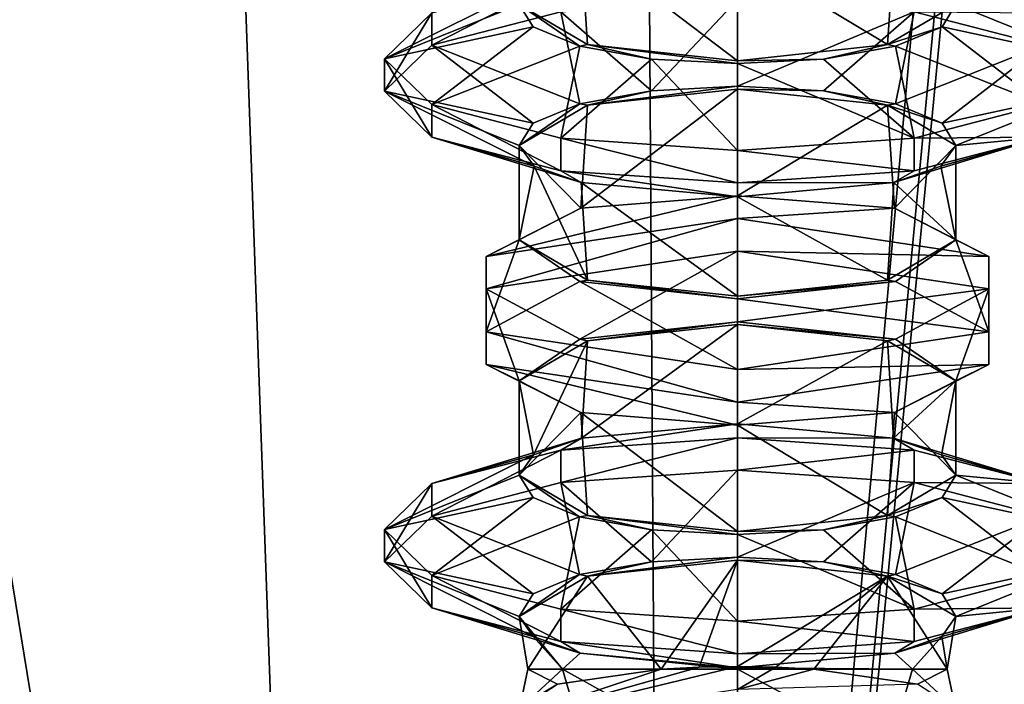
# Model space of a CAD drawing. Header units: millimetres. Extents: x -18.9 to 18.9, y -8.8 to 59.9.
# Tile 21 of 256: x -10.6 to -6.2, y 14.2 to 17.2. Entities that reach past the tile are written whole.
import ezdxf

# ---------------------------------------------------------------- set-up
doc = ezdxf.new("R2010")
doc.units = ezdxf.units.MM
doc.header["$LTSCALE"] = 65.185185
for name, color, linetype in [('1295', 7, 'CONTINUOUS'), ('2722', 7, 'CONTINUOUS'), ('2726', 7, 'CONTINUOUS'), ('2727', 7, 'CONTINUOUS'), ('2728', 7, 'CONTINUOUS'), ('2729', 7, 'CONTINUOUS'), ('2730', 7, 'CONTINUOUS'), ('2748', 7, 'CONTINUOUS'), ('2749', 7, 'CONTINUOUS'), ('2750', 7, 'CONTINUOUS'), ('2751', 7, 'CONTINUOUS'), ('2752', 7, 'CONTINUOUS'), ('2753', 7, 'CONTINUOUS'), ('2754', 7, 'CONTINUOUS'), ('2755', 7, 'CONTINUOUS'), ('2756', 7, 'CONTINUOUS'), ('2757', 7, 'CONTINUOUS'), ('2758', 7, 'CONTINUOUS'), ('2759', 7, 'CONTINUOUS'), ('2760', 7, 'CONTINUOUS'), ('2761', 7, 'CONTINUOUS'), ('2789', 7, 'CONTINUOUS'), ('2790', 7, 'CONTINUOUS'), ('2791', 7, 'CONTINUOUS'), ('2792', 7, 'CONTINUOUS'), ('2793', 7, 'CONTINUOUS'), ('2794', 7, 'CONTINUOUS'), ('2795', 7, 'CONTINUOUS'), ('2801', 7, 'CONTINUOUS'), ('2830', 7, 'CONTINUOUS'), ('2831', 7, 'CONTINUOUS'), ('2832', 7, 'CONTINUOUS'), ('2833', 7, 'CONTINUOUS'), ('2834', 7, 'CONTINUOUS'), ('2835', 7, 'CONTINUOUS'), ('2836', 7, 'CONTINUOUS'), ('2837', 7, 'CONTINUOUS')]:
    doc.layers.add(name, color=color, linetype=linetype)

msp = doc.modelspace()

# ---------------------------------------------------------------- linework, layer by layer
at = {"layer": '1295', "color": 7, "linetype": 'Continuous'}
for points in [[(-8.6992, -6.3, -15.0691), (-5.5375, 26.593, -16.4953), (-3.2147, 32.4, -17.1005), (-8.6992, -6.3, -15.0691)], [(-3.2147, -3.5, -17.1005), (-8.6992, -6.3, -15.0691), (-3.2147, 32.4, -17.1005), (-3.2147, -3.5, -17.1005)], [(-5.5375, 26.593, -16.4953), (-8.6992, -6.3, -15.0691), (-5.5971, 26.4568, -16.4752), (-5.5375, 26.593, -16.4953)], [(-8.6992, -6.3, -15.0691), (-5.7352, 26.4, -16.4277), (-5.5971, 26.4568, -16.4752), (-8.6992, -6.3, -15.0691)], [(-13.3069, 26.4, -11.2109), (-9.8717, 26.4, -14.3286), (-13.3292, -6.3, -11.1841), (-13.3069, 26.4, -11.2109)], [(-13.3292, -6.3, -11.1841), (-9.8717, 26.4, -14.3286), (-8.6992, -6.3, -15.0691), (-13.3292, -6.3, -11.1841)], [(-12.7853, -3.5, 11.8024), (-7.6096, -3.5, 15.6478), (-12.5018, 26.4, 12.1021), (-12.7853, -3.5, 11.8024)], [(-7.6096, -3.5, 15.6478), (-7.8011, 26.4, 15.553), (-12.5018, 26.4, 12.1021), (-7.6096, -3.5, 15.6478)], [(-9.8717, 26.4, -14.3286), (-5.7352, 26.4, -16.4277), (-8.6992, -6.3, -15.0691), (-9.8717, 26.4, -14.3286)], [(-7.6096, -3.5, 15.6478), (-2.2237, 26.4, 17.2571), (-7.8011, 26.4, 15.553), (-7.6096, -3.5, 15.6478)], [(-7.6096, -3.5, 15.6478), (-1.389, -3.5, 17.3445), (-2.2237, 26.4, 17.2571), (-7.6096, -3.5, 15.6478)]]:
    msp.add_3dface(points, dxfattribs=at)
at = {"layer": '2722', "color": 7, "linetype": 'Continuous'}
for points in [[(-7.35, 17.4885, 13.1832), (-6.681, 17.0853, 12.9174), (-6.6504, 17.5441, 12.8873), (-7.35, 17.4885, 13.1832)], [(-6.681, 17.0853, 12.9174), (-6.3759, 17.265, 12.2499), (-6.6504, 17.5441, 12.8873), (-6.681, 17.0853, 12.9174)], [(-7.35, 17.4885, 13.1832), (-7.35, 17.0137, 13.1832), (-6.681, 17.0853, 12.9174), (-7.35, 17.4885, 13.1832)]]:
    msp.add_3dface(points, dxfattribs=at)
at = {"layer": '2726', "color": 7, "linetype": 'Continuous'}
for points in [[(-7.35, 15.394, 11.2332), (-7.35, 15.8363, 11.2332), (-6.681, 15.7647, 11.4989), (-7.35, 15.394, 11.2332)], [(-7.35, 15.394, 11.2332), (-6.681, 15.7647, 11.4989), (-6.6539, 15.3296, 11.5255), (-7.35, 15.394, 11.2332)], [(-6.681, 15.7647, 11.4989), (-6.3759, 15.585, 12.1665), (-6.6539, 15.3296, 11.5255), (-6.681, 15.7647, 11.4989)], [(-6.6539, 15.3296, 11.5255), (-6.3759, 15.585, 12.1665), (-6.4402, 15.2552, 11.8575), (-6.6539, 15.3296, 11.5255)], [(-6.3759, 15.165, 12.2499), (-6.3759, 15.585, 12.1665), (-6.6504, 15.4441, 12.8873), (-6.3759, 15.165, 12.2499)], [(-6.3759, 15.585, 12.1665), (-6.3759, 15.165, 12.2499), (-6.4402, 15.2552, 11.8575), (-6.3759, 15.585, 12.1665)], [(-7.35, 15.3885, 13.1832), (-6.681, 14.9853, 12.9174), (-6.6504, 15.4441, 12.8873), (-7.35, 15.3885, 13.1832)], [(-6.681, 14.9853, 12.9174), (-6.3759, 15.165, 12.2499), (-6.6504, 15.4441, 12.8873), (-6.681, 14.9853, 12.9174)], [(-7.35, 15.3885, 13.1832), (-7.35, 14.9137, 13.1832), (-6.681, 14.9853, 12.9174), (-7.35, 15.3885, 13.1832)]]:
    msp.add_3dface(points, dxfattribs=at)
at = {"layer": '2727', "color": 7, "linetype": 'Continuous'}
for points in [[(-7.35, 16.1642, 10.9382), (-7.35, 16.3091, 10.9772), (-6.2285, 16.1408, 11.6025), (-7.35, 16.1642, 10.9382)], [(-7.35, 16.1642, 10.9382), (-6.2285, 16.1408, 11.6025), (-6.2285, 15.9959, 11.5635), (-7.35, 16.1642, 10.9382)], [(-6.2285, 16.1408, 11.6025), (-6.2285, 15.8041, 12.8529), (-6.2285, 15.9959, 11.5635), (-6.2285, 16.1408, 11.6025)], [(-6.2285, 15.8041, 12.8529), (-6.2285, 15.6592, 12.8139), (-6.2285, 15.9959, 11.5635), (-6.2285, 15.8041, 12.8529)], [(-6.2285, 15.8041, 12.8529), (-7.35, 15.6358, 13.4782), (-6.2285, 15.6592, 12.8139), (-6.2285, 15.8041, 12.8529)], [(-7.35, 15.6358, 13.4782), (-7.35, 15.4909, 13.4392), (-6.2285, 15.6592, 12.8139), (-7.35, 15.6358, 13.4782)]]:
    msp.add_3dface(points, dxfattribs=at)
at = {"layer": '2728', "color": 7, "linetype": 'Continuous'}
for points in [[(-7.35, 15.8493, 11.1848), (-7.35, 16.1642, 10.9382), (-6.2285, 15.9959, 11.5635), (-7.35, 15.8493, 11.1848)], [(-6.646, 15.7712, 11.475), (-7.35, 15.8493, 11.1848), (-6.2285, 15.9959, 11.5635), (-6.646, 15.7712, 11.475)], [(-6.3759, 15.585, 12.1665), (-6.646, 15.7712, 11.475), (-6.2285, 15.9959, 11.5635), (-6.3759, 15.585, 12.1665)], [(-6.2285, 15.6592, 12.8139), (-6.3759, 15.585, 12.1665), (-6.2285, 15.9959, 11.5635), (-6.2285, 15.6592, 12.8139)], [(-7.35, 15.4909, 13.4392), (-6.6504, 15.4441, 12.8873), (-6.2285, 15.6592, 12.8139), (-7.35, 15.4909, 13.4392)], [(-6.6504, 15.4441, 12.8873), (-6.3759, 15.585, 12.1665), (-6.2285, 15.6592, 12.8139), (-6.6504, 15.4441, 12.8873)], [(-7.35, 15.4909, 13.4392), (-7.35, 15.3885, 13.1832), (-6.6504, 15.4441, 12.8873), (-7.35, 15.4909, 13.4392)]]:
    msp.add_3dface(points, dxfattribs=at)
at = {"layer": '2729', "color": 7, "linetype": 'Continuous'}
for points in [[(-7.35, 16.3091, 10.9772), (-7.35, 16.4115, 11.2332), (-6.6504, 16.3559, 11.5291), (-7.35, 16.3091, 10.9772)], [(-7.35, 16.3091, 10.9772), (-6.6504, 16.3559, 11.5291), (-6.2285, 16.1408, 11.6025), (-7.35, 16.3091, 10.9772)], [(-6.6504, 16.3559, 11.5291), (-6.3759, 16.215, 12.2499), (-6.2285, 16.1408, 11.6025), (-6.6504, 16.3559, 11.5291)], [(-6.3759, 16.215, 12.2499), (-6.646, 16.0288, 12.9414), (-6.2285, 15.8041, 12.8529), (-6.3759, 16.215, 12.2499)], [(-6.2285, 16.1408, 11.6025), (-6.3759, 16.215, 12.2499), (-6.2285, 15.8041, 12.8529), (-6.2285, 16.1408, 11.6025)], [(-6.646, 16.0288, 12.9414), (-7.35, 15.9507, 13.2316), (-6.2285, 15.8041, 12.8529), (-6.646, 16.0288, 12.9414)], [(-7.35, 15.9507, 13.2316), (-7.35, 15.6358, 13.4782), (-6.2285, 15.8041, 12.8529), (-7.35, 15.9507, 13.2316)]]:
    msp.add_3dface(points, dxfattribs=at)
at = {"layer": '2730', "color": 7, "linetype": 'Continuous'}
for points in [[(-7.35, 14.3, 13.1832), (-7.35, 13.8653, 13.1775), (-6.6746, 13.9387, 12.9047), (-7.35, 14.3, 13.1832)], [(-7.35, 14.3, 13.1832), (-6.6746, 13.9387, 12.9047), (-6.5695, 14.3, 12.7925), (-7.35, 14.3, 13.1832)], [(-7.0093, 14.3, 11.2947), (-6.4145, 14.3, 11.9335), (-6.5467, 14.232, 11.6572), (-7.0093, 14.3, 11.2947)], [(-6.6746, 13.9387, 12.9047), (-6.3775, 14.1222, 12.2233), (-6.5695, 14.3, 12.7925), (-6.6746, 13.9387, 12.9047)], [(-6.3775, 14.1222, 12.2233), (-6.4145, 14.3, 11.9335), (-6.5695, 14.3, 12.7925), (-6.3775, 14.1222, 12.2233)], [(-6.4145, 14.3, 11.9335), (-6.3775, 14.1222, 12.2233), (-6.5467, 14.232, 11.6572), (-6.4145, 14.3, 11.9335)]]:
    msp.add_3dface(points, dxfattribs=at)
at = {"layer": '2748', "color": 7, "linetype": 'Continuous'}
for points in [[(-7.35, 16.4115, 11.2332), (-7.35, 16.8863, 11.2332), (-6.681, 16.8147, 11.4989), (-7.35, 16.4115, 11.2332)], [(-7.35, 16.4115, 11.2332), (-6.681, 16.8147, 11.4989), (-6.6504, 16.3559, 11.5291), (-7.35, 16.4115, 11.2332)], [(-6.681, 16.8147, 11.4989), (-6.3759, 16.635, 12.1665), (-6.6504, 16.3559, 11.5291), (-6.681, 16.8147, 11.4989)], [(-6.3759, 16.635, 12.1665), (-6.3759, 16.215, 12.2499), (-6.6504, 16.3559, 11.5291), (-6.3759, 16.635, 12.1665)], [(-6.3759, 16.215, 12.2499), (-6.3759, 16.635, 12.1665), (-6.4425, 16.5435, 12.5647), (-6.3759, 16.215, 12.2499)], [(-6.3759, 16.215, 12.2499), (-6.4425, 16.5435, 12.5647), (-6.6527, 16.4706, 12.8897), (-6.3759, 16.215, 12.2499)], [(-7.35, 16.406, 13.1832), (-6.681, 16.0353, 12.9174), (-6.6527, 16.4706, 12.8897), (-7.35, 16.406, 13.1832)], [(-6.681, 16.0353, 12.9174), (-6.3759, 16.215, 12.2499), (-6.6527, 16.4706, 12.8897), (-6.681, 16.0353, 12.9174)], [(-7.35, 15.9637, 13.1832), (-6.681, 16.0353, 12.9174), (-7.35, 16.406, 13.1832), (-7.35, 15.9637, 13.1832)]]:
    msp.add_3dface(points, dxfattribs=at)
at = {"layer": '2749', "color": 7, "linetype": 'Continuous'}
for points in [[(-5.986, 17.2272, 11.4673), (-5.986, 17.0823, 11.4283), (-6.5625, 17.2322, 10.8716), (-5.986, 17.2272, 11.4673)], [(-5.986, 16.8177, 12.9881), (-6.5625, 16.6678, 13.5448), (-5.986, 16.6728, 12.9491), (-5.986, 16.8177, 12.9881)], [(-6.5625, 16.6678, 13.5448), (-7.35, 16.613, 13.7485), (-6.5625, 16.523, 13.5058), (-6.5625, 16.6678, 13.5448)], [(-6.5625, 16.6678, 13.5448), (-6.5625, 16.523, 13.5058), (-5.986, 16.6728, 12.9491), (-6.5625, 16.6678, 13.5448)], [(-7.35, 16.613, 13.7485), (-7.35, 16.4681, 13.7095), (-6.5625, 16.523, 13.5058), (-7.35, 16.613, 13.7485)]]:
    msp.add_3dface(points, dxfattribs=at)
at = {"layer": '2750', "color": 7, "linetype": 'Continuous'}
for points in [[(-7.35, 16.8993, 11.1848), (-7.35, 17.287, 10.6679), (-6.5625, 17.2322, 10.8716), (-7.35, 16.8993, 11.1848)], [(-6.9669, 16.8789, 11.2606), (-7.35, 16.8993, 11.1848), (-6.5625, 17.2322, 10.8716), (-6.9669, 16.8789, 11.2606)], [(-6.646, 16.8212, 11.475), (-6.9669, 16.8789, 11.2606), (-6.5625, 17.2322, 10.8716), (-6.646, 16.8212, 11.475)], [(-5.986, 17.0823, 11.4283), (-6.646, 16.8212, 11.475), (-6.5625, 17.2322, 10.8716), (-5.986, 17.0823, 11.4283)], [(-6.4379, 16.7354, 11.7937), (-6.646, 16.8212, 11.475), (-5.986, 17.0823, 11.4283), (-6.4379, 16.7354, 11.7937)], [(-5.775, 16.8776, 12.1887), (-6.4379, 16.7354, 11.7937), (-5.986, 17.0823, 11.4283), (-5.775, 16.8776, 12.1887)], [(-6.3759, 16.635, 12.1665), (-6.4379, 16.7354, 11.7937), (-5.775, 16.8776, 12.1887), (-6.3759, 16.635, 12.1665)], [(-5.986, 16.6728, 12.9491), (-6.3759, 16.635, 12.1665), (-5.775, 16.8776, 12.1887), (-5.986, 16.6728, 12.9491)], [(-6.6527, 16.4706, 12.8897), (-6.4425, 16.5435, 12.5647), (-5.986, 16.6728, 12.9491), (-6.6527, 16.4706, 12.8897)], [(-6.5625, 16.523, 13.5058), (-6.6527, 16.4706, 12.8897), (-5.986, 16.6728, 12.9491), (-6.5625, 16.523, 13.5058)], [(-6.4425, 16.5435, 12.5647), (-6.3759, 16.635, 12.1665), (-5.986, 16.6728, 12.9491), (-6.4425, 16.5435, 12.5647)], [(-7.35, 16.4681, 13.7095), (-6.6527, 16.4706, 12.8897), (-6.5625, 16.523, 13.5058), (-7.35, 16.4681, 13.7095)], [(-7.35, 16.4681, 13.7095), (-7.35, 16.406, 13.1832), (-6.6527, 16.4706, 12.8897), (-7.35, 16.4681, 13.7095)]]:
    msp.add_3dface(points, dxfattribs=at)
at = {"layer": '2751', "color": 7, "linetype": 'Continuous'}
for points in [[(-6.3759, 17.265, 12.2499), (-6.4379, 17.1646, 12.6227), (-5.775, 17.0224, 12.2277), (-6.3759, 17.265, 12.2499)], [(-5.986, 17.2272, 11.4673), (-6.3759, 17.265, 12.2499), (-5.775, 17.0224, 12.2277), (-5.986, 17.2272, 11.4673)], [(-6.4379, 17.1646, 12.6227), (-6.646, 17.0788, 12.9414), (-5.986, 16.8177, 12.9881), (-6.4379, 17.1646, 12.6227)], [(-5.775, 17.0224, 12.2277), (-6.4379, 17.1646, 12.6227), (-5.986, 16.8177, 12.9881), (-5.775, 17.0224, 12.2277)], [(-6.646, 17.0788, 12.9414), (-6.9669, 17.0211, 13.1558), (-6.5625, 16.6678, 13.5448), (-6.646, 17.0788, 12.9414)], [(-5.986, 16.8177, 12.9881), (-6.646, 17.0788, 12.9414), (-6.5625, 16.6678, 13.5448), (-5.986, 16.8177, 12.9881)], [(-6.9669, 17.0211, 13.1558), (-7.35, 17.0007, 13.2316), (-6.5625, 16.6678, 13.5448), (-6.9669, 17.0211, 13.1558)], [(-7.35, 17.0007, 13.2316), (-7.35, 16.613, 13.7485), (-6.5625, 16.6678, 13.5448), (-7.35, 17.0007, 13.2316)]]:
    msp.add_3dface(points, dxfattribs=at)
at = {"layer": '2752', "color": 7, "linetype": 'Continuous'}
for points in [[(-7.35, 14.3115, 11.2332), (-7.35, 14.7863, 11.2332), (-6.681, 14.7147, 11.4989), (-7.35, 14.3115, 11.2332)], [(-7.35, 14.3115, 11.2332), (-6.681, 14.7147, 11.4989), (-7.1788, 14.3087, 11.2483), (-7.35, 14.3115, 11.2332)], [(-7.1788, 14.3087, 11.2483), (-6.681, 14.7147, 11.4989), (-7.0093, 14.3, 11.2947), (-7.1788, 14.3087, 11.2483)], [(-7.0093, 14.3, 11.2947), (-6.681, 14.7147, 11.4989), (-6.4145, 14.3, 11.9335), (-7.0093, 14.3, 11.2947)], [(-6.681, 14.7147, 11.4989), (-6.3759, 14.535, 12.1665), (-6.4145, 14.3, 11.9335), (-6.681, 14.7147, 11.4989)], [(-6.4145, 14.3, 11.9335), (-6.3759, 14.535, 12.1665), (-6.4389, 14.4456, 12.5552), (-6.4145, 14.3, 11.9335)], [(-6.6484, 14.3716, 12.8853), (-6.5695, 14.3, 12.7925), (-6.4389, 14.4456, 12.5552), (-6.6484, 14.3716, 12.8853)], [(-6.5695, 14.3, 12.7925), (-6.4145, 14.3, 11.9335), (-6.4389, 14.4456, 12.5552), (-6.5695, 14.3, 12.7925)], [(-7.35, 14.306, 13.1832), (-6.5695, 14.3, 12.7925), (-6.6484, 14.3716, 12.8853), (-7.35, 14.306, 13.1832)], [(-7.35, 14.306, 13.1832), (-7.35, 14.3, 13.1832), (-6.5695, 14.3, 12.7925), (-7.35, 14.306, 13.1832)]]:
    msp.add_3dface(points, dxfattribs=at)
at = {"layer": '2753', "color": 7, "linetype": 'Continuous'}
for points in [[(-7.7331, 14.7789, 11.2606), (-8.0188, 14.7148, 11.4988), (-8.0542, 14.7211, 11.4752), (-7.7331, 14.7789, 11.2606)], [(-7.35, 14.7863, 11.2332), (-8.0188, 14.7148, 11.4988), (-7.35, 14.7993, 11.1848), (-7.35, 14.7863, 11.2332)], [(-7.35, 14.7993, 11.1848), (-8.0188, 14.7148, 11.4988), (-7.7331, 14.7789, 11.2606), (-7.35, 14.7993, 11.1848)], [(-6.9669, 14.7789, 11.2606), (-7.35, 14.7863, 11.2332), (-7.35, 14.7993, 11.1848), (-6.9669, 14.7789, 11.2606)], [(-7.35, 14.7863, 11.2332), (-6.9669, 14.7789, 11.2606), (-6.681, 14.7147, 11.4989), (-7.35, 14.7863, 11.2332)], [(-6.9669, 14.7789, 11.2606), (-6.6458, 14.7211, 11.4752), (-6.681, 14.7147, 11.4989), (-6.9669, 14.7789, 11.2606)], [(-8.0188, 14.7148, 11.4988), (-8.3241, 14.535, 12.1665), (-8.0542, 14.7211, 11.4752), (-8.0188, 14.7148, 11.4988)], [(-8.0542, 14.7211, 11.4752), (-8.3241, 14.535, 12.1665), (-8.2622, 14.6353, 11.7941), (-8.0542, 14.7211, 11.4752)], [(-6.6458, 14.7211, 11.4752), (-6.4378, 14.6353, 11.7941), (-6.681, 14.7147, 11.4989), (-6.6458, 14.7211, 11.4752)], [(-6.4378, 14.6353, 11.7941), (-6.3759, 14.535, 12.1665), (-6.681, 14.7147, 11.4989), (-6.4378, 14.6353, 11.7941)]]:
    msp.add_3dface(points, dxfattribs=at)
at = {"layer": '2754', "color": 7, "linetype": 'Continuous'}
for points in [[(-8.0188, 14.9852, 12.9176), (-8.3241, 15.165, 12.2499), (-8.0542, 14.9789, 12.9412), (-8.0188, 14.9852, 12.9176)], [(-8.0542, 14.9789, 12.9412), (-8.3241, 15.165, 12.2499), (-8.2622, 15.0647, 12.6223), (-8.0542, 14.9789, 12.9412)], [(-6.4378, 15.0647, 12.6223), (-6.3759, 15.165, 12.2499), (-6.681, 14.9853, 12.9174), (-6.4378, 15.0647, 12.6223)], [(-6.6458, 14.9789, 12.9412), (-6.4378, 15.0647, 12.6223), (-6.681, 14.9853, 12.9174), (-6.6458, 14.9789, 12.9412)], [(-7.7331, 14.9211, 13.1558), (-8.0188, 14.9852, 12.9176), (-8.0542, 14.9789, 12.9412), (-7.7331, 14.9211, 13.1558)], [(-7.35, 14.9137, 13.1832), (-8.0188, 14.9852, 12.9176), (-7.35, 14.9007, 13.2316), (-7.35, 14.9137, 13.1832)], [(-7.35, 14.9007, 13.2316), (-8.0188, 14.9852, 12.9176), (-7.7331, 14.9211, 13.1558), (-7.35, 14.9007, 13.2316)], [(-7.35, 14.9137, 13.1832), (-6.9669, 14.9211, 13.1558), (-6.681, 14.9853, 12.9174), (-7.35, 14.9137, 13.1832)], [(-6.9669, 14.9211, 13.1558), (-6.6458, 14.9789, 12.9412), (-6.681, 14.9853, 12.9174), (-6.9669, 14.9211, 13.1558)], [(-6.9669, 14.9211, 13.1558), (-7.35, 14.9137, 13.1832), (-7.35, 14.9007, 13.2316), (-6.9669, 14.9211, 13.1558)]]:
    msp.add_3dface(points, dxfattribs=at)
at = {"layer": '2755', "color": 7, "linetype": 'Continuous'}
for points in [[(-7.35, 14.7863, 11.2332), (-7.6907, 14.3, 11.2947), (-8.0188, 14.7148, 11.4988), (-7.35, 14.7863, 11.2332)], [(-7.5212, 14.3087, 11.2483), (-7.6907, 14.3, 11.2947), (-7.35, 14.7863, 11.2332), (-7.5212, 14.3087, 11.2483)], [(-7.35, 14.3115, 11.2332), (-7.5212, 14.3087, 11.2483), (-7.35, 14.7863, 11.2332), (-7.35, 14.3115, 11.2332)], [(-8.0188, 14.7148, 11.4988), (-8.2855, 14.3, 11.9335), (-8.3241, 14.535, 12.1665), (-8.0188, 14.7148, 11.4988)], [(-7.6907, 14.3, 11.2947), (-8.2855, 14.3, 11.9335), (-8.0188, 14.7148, 11.4988), (-7.6907, 14.3, 11.2947)], [(-8.2855, 14.3, 11.9335), (-8.1305, 14.3, 12.7925), (-8.3241, 14.535, 12.1665), (-8.2855, 14.3, 11.9335)], [(-8.3241, 14.535, 12.1665), (-8.1305, 14.3, 12.7925), (-8.2611, 14.4456, 12.5552), (-8.3241, 14.535, 12.1665)], [(-8.2611, 14.4456, 12.5552), (-8.1305, 14.3, 12.7925), (-8.0512, 14.3715, 12.8856), (-8.2611, 14.4456, 12.5552)], [(-8.1305, 14.3, 12.7925), (-7.35, 14.3, 13.1832), (-8.0512, 14.3715, 12.8856), (-8.1305, 14.3, 12.7925)], [(-8.0512, 14.3715, 12.8856), (-7.35, 14.3, 13.1832), (-7.35, 14.306, 13.1832), (-8.0512, 14.3715, 12.8856)]]:
    msp.add_3dface(points, dxfattribs=at)
at = {"layer": '2756', "color": 7, "linetype": 'Continuous'}
for points in [[(-8.3241, 17.265, 12.2499), (-8.2578, 17.3563, 11.8526), (-8.925, 17.0224, 12.2277), (-8.3241, 17.265, 12.2499)], [(-8.2578, 17.3563, 11.8526), (-8.714, 17.2272, 11.4673), (-8.925, 17.0224, 12.2277), (-8.2578, 17.3563, 11.8526)], [(-8.2621, 17.1646, 12.6227), (-8.3241, 17.265, 12.2499), (-8.925, 17.0224, 12.2277), (-8.2621, 17.1646, 12.6227)], [(-8.2621, 17.1646, 12.6227), (-8.925, 17.0224, 12.2277), (-8.714, 16.8177, 12.9881), (-8.2621, 17.1646, 12.6227)], [(-8.054, 17.0788, 12.9414), (-8.2621, 17.1646, 12.6227), (-8.714, 16.8177, 12.9881), (-8.054, 17.0788, 12.9414)], [(-8.054, 17.0788, 12.9414), (-8.714, 16.8177, 12.9881), (-8.1375, 16.6678, 13.5448), (-8.054, 17.0788, 12.9414)], [(-7.7331, 17.0211, 13.1558), (-8.054, 17.0788, 12.9414), (-8.1375, 16.6678, 13.5448), (-7.7331, 17.0211, 13.1558)], [(-7.7331, 17.0211, 13.1558), (-8.1375, 16.6678, 13.5448), (-7.35, 16.613, 13.7485), (-7.7331, 17.0211, 13.1558)], [(-7.35, 17.0007, 13.2316), (-7.7331, 17.0211, 13.1558), (-7.35, 16.613, 13.7485), (-7.35, 17.0007, 13.2316)]]:
    msp.add_3dface(points, dxfattribs=at)
at = {"layer": '2757', "color": 7, "linetype": 'Continuous'}
for points in [[(-7.35, 17.287, 10.6679), (-7.7331, 16.8789, 11.2606), (-8.1375, 17.2322, 10.8716), (-7.35, 17.287, 10.6679)], [(-7.35, 16.8993, 11.1848), (-7.7331, 16.8789, 11.2606), (-7.35, 17.287, 10.6679), (-7.35, 16.8993, 11.1848)], [(-8.054, 16.8212, 11.475), (-8.714, 17.0823, 11.4283), (-8.1375, 17.2322, 10.8716), (-8.054, 16.8212, 11.475)], [(-7.7331, 16.8789, 11.2606), (-8.054, 16.8212, 11.475), (-8.1375, 17.2322, 10.8716), (-7.7331, 16.8789, 11.2606)], [(-8.2621, 16.7354, 11.7937), (-8.925, 16.8776, 12.1887), (-8.714, 17.0823, 11.4283), (-8.2621, 16.7354, 11.7937)], [(-8.054, 16.8212, 11.475), (-8.2621, 16.7354, 11.7937), (-8.714, 17.0823, 11.4283), (-8.054, 16.8212, 11.475)], [(-8.3241, 16.635, 12.1665), (-8.2578, 16.5437, 12.5638), (-8.925, 16.8776, 12.1887), (-8.3241, 16.635, 12.1665)], [(-8.2621, 16.7354, 11.7937), (-8.3241, 16.635, 12.1665), (-8.925, 16.8776, 12.1887), (-8.2621, 16.7354, 11.7937)], [(-8.2578, 16.5437, 12.5638), (-8.714, 16.6728, 12.9491), (-8.925, 16.8776, 12.1887), (-8.2578, 16.5437, 12.5638)], [(-8.2578, 16.5437, 12.5638), (-8.0471, 16.4706, 12.8899), (-8.714, 16.6728, 12.9491), (-8.2578, 16.5437, 12.5638)], [(-8.0471, 16.4706, 12.8899), (-8.1375, 16.523, 13.5058), (-8.714, 16.6728, 12.9491), (-8.0471, 16.4706, 12.8899)], [(-8.0471, 16.4706, 12.8899), (-7.35, 16.406, 13.1832), (-8.1375, 16.523, 13.5058), (-8.0471, 16.4706, 12.8899)], [(-7.35, 16.406, 13.1832), (-7.35, 16.4681, 13.7095), (-8.1375, 16.523, 13.5058), (-7.35, 16.406, 13.1832)]]:
    msp.add_3dface(points, dxfattribs=at)
at = {"layer": '2758', "color": 7, "linetype": 'Continuous'}
for points in [[(-8.714, 17.2272, 11.4673), (-8.1375, 17.377, 10.9106), (-8.714, 17.0823, 11.4283), (-8.714, 17.2272, 11.4673)], [(-8.714, 17.0823, 11.4283), (-8.1375, 17.377, 10.9106), (-8.1375, 17.2322, 10.8716), (-8.714, 17.0823, 11.4283)], [(-8.925, 17.0224, 12.2277), (-8.714, 17.2272, 11.4673), (-8.925, 16.8776, 12.1887), (-8.925, 17.0224, 12.2277)], [(-8.925, 16.8776, 12.1887), (-8.714, 17.2272, 11.4673), (-8.714, 17.0823, 11.4283), (-8.925, 16.8776, 12.1887)], [(-8.714, 16.8177, 12.9881), (-8.925, 17.0224, 12.2277), (-8.714, 16.6728, 12.9491), (-8.714, 16.8177, 12.9881)], [(-8.714, 16.6728, 12.9491), (-8.925, 17.0224, 12.2277), (-8.925, 16.8776, 12.1887), (-8.714, 16.6728, 12.9491)], [(-8.1375, 16.6678, 13.5448), (-8.714, 16.8177, 12.9881), (-8.1375, 16.523, 13.5058), (-8.1375, 16.6678, 13.5448)], [(-8.1375, 16.523, 13.5058), (-8.714, 16.8177, 12.9881), (-8.714, 16.6728, 12.9491), (-8.1375, 16.523, 13.5058)], [(-7.35, 16.613, 13.7485), (-8.1375, 16.6678, 13.5448), (-7.35, 16.4681, 13.7095), (-7.35, 16.613, 13.7485)], [(-7.35, 16.4681, 13.7095), (-8.1375, 16.6678, 13.5448), (-8.1375, 16.523, 13.5058), (-7.35, 16.4681, 13.7095)]]:
    msp.add_3dface(points, dxfattribs=at)
at = {"layer": '2759', "color": 7, "linetype": 'Continuous'}
for points in [[(-7.7331, 16.8789, 11.2606), (-8.0188, 16.8148, 11.4988), (-8.054, 16.8212, 11.475), (-7.7331, 16.8789, 11.2606)], [(-7.35, 16.8863, 11.2332), (-8.0188, 16.8148, 11.4988), (-7.35, 16.8993, 11.1848), (-7.35, 16.8863, 11.2332)], [(-7.35, 16.8993, 11.1848), (-8.0188, 16.8148, 11.4988), (-7.7331, 16.8789, 11.2606), (-7.35, 16.8993, 11.1848)], [(-6.9669, 16.8789, 11.2606), (-7.35, 16.8863, 11.2332), (-7.35, 16.8993, 11.1848), (-6.9669, 16.8789, 11.2606)], [(-6.681, 16.8147, 11.4989), (-7.35, 16.8863, 11.2332), (-6.9669, 16.8789, 11.2606), (-6.681, 16.8147, 11.4989)], [(-6.646, 16.8212, 11.475), (-6.681, 16.8147, 11.4989), (-6.9669, 16.8789, 11.2606), (-6.646, 16.8212, 11.475)], [(-8.0188, 16.8148, 11.4988), (-8.3241, 16.635, 12.1665), (-8.054, 16.8212, 11.475), (-8.0188, 16.8148, 11.4988)], [(-8.054, 16.8212, 11.475), (-8.3241, 16.635, 12.1665), (-8.2621, 16.7354, 11.7937), (-8.054, 16.8212, 11.475)], [(-6.4379, 16.7354, 11.7937), (-6.681, 16.8147, 11.4989), (-6.646, 16.8212, 11.475), (-6.4379, 16.7354, 11.7937)], [(-6.3759, 16.635, 12.1665), (-6.681, 16.8147, 11.4989), (-6.4379, 16.7354, 11.7937), (-6.3759, 16.635, 12.1665)]]:
    msp.add_3dface(points, dxfattribs=at)
at = {"layer": '2760', "color": 7, "linetype": 'Continuous'}
for points in [[(-8.0188, 17.0852, 12.9176), (-8.3241, 17.265, 12.2499), (-8.054, 17.0788, 12.9414), (-8.0188, 17.0852, 12.9176)], [(-8.054, 17.0788, 12.9414), (-8.3241, 17.265, 12.2499), (-8.2621, 17.1646, 12.6227), (-8.054, 17.0788, 12.9414)], [(-6.3759, 17.265, 12.2499), (-6.681, 17.0853, 12.9174), (-6.4379, 17.1646, 12.6227), (-6.3759, 17.265, 12.2499)], [(-6.4379, 17.1646, 12.6227), (-6.681, 17.0853, 12.9174), (-6.646, 17.0788, 12.9414), (-6.4379, 17.1646, 12.6227)], [(-7.7331, 17.0211, 13.1558), (-8.0188, 17.0852, 12.9176), (-8.054, 17.0788, 12.9414), (-7.7331, 17.0211, 13.1558)], [(-7.35, 17.0137, 13.1832), (-8.0188, 17.0852, 12.9176), (-7.35, 17.0007, 13.2316), (-7.35, 17.0137, 13.1832)], [(-7.35, 17.0007, 13.2316), (-8.0188, 17.0852, 12.9176), (-7.7331, 17.0211, 13.1558), (-7.35, 17.0007, 13.2316)], [(-6.681, 17.0853, 12.9174), (-7.35, 17.0137, 13.1832), (-6.9669, 17.0211, 13.1558), (-6.681, 17.0853, 12.9174)], [(-6.646, 17.0788, 12.9414), (-6.681, 17.0853, 12.9174), (-6.9669, 17.0211, 13.1558), (-6.646, 17.0788, 12.9414)], [(-6.9669, 17.0211, 13.1558), (-7.35, 17.0137, 13.1832), (-7.35, 17.0007, 13.2316), (-6.9669, 17.0211, 13.1558)]]:
    msp.add_3dface(points, dxfattribs=at)
at = {"layer": '2761', "color": 7, "linetype": 'Continuous'}
for points in [[(-7.35, 16.4115, 11.2332), (-8.0489, 16.356, 11.5283), (-7.35, 16.8863, 11.2332), (-7.35, 16.4115, 11.2332)], [(-7.35, 16.8863, 11.2332), (-8.0489, 16.356, 11.5283), (-8.0188, 16.8148, 11.4988), (-7.35, 16.8863, 11.2332)], [(-8.0188, 16.8148, 11.4988), (-8.0489, 16.356, 11.5283), (-8.3241, 16.635, 12.1665), (-8.0188, 16.8148, 11.4988)], [(-8.0489, 16.356, 11.5283), (-8.3241, 16.215, 12.2499), (-8.3241, 16.635, 12.1665), (-8.0489, 16.356, 11.5283)], [(-8.3241, 16.635, 12.1665), (-8.3241, 16.215, 12.2499), (-8.2578, 16.5437, 12.5638), (-8.3241, 16.635, 12.1665)], [(-8.3241, 16.215, 12.2499), (-8.0188, 16.0352, 12.9176), (-8.2578, 16.5437, 12.5638), (-8.3241, 16.215, 12.2499)], [(-8.2578, 16.5437, 12.5638), (-8.0188, 16.0352, 12.9176), (-8.0471, 16.4706, 12.8899), (-8.2578, 16.5437, 12.5638)], [(-8.0188, 16.0352, 12.9176), (-7.35, 15.9637, 13.1832), (-8.0471, 16.4706, 12.8899), (-8.0188, 16.0352, 12.9176)], [(-8.0471, 16.4706, 12.8899), (-7.35, 15.9637, 13.1832), (-7.35, 16.406, 13.1832), (-8.0471, 16.4706, 12.8899)]]:
    msp.add_3dface(points, dxfattribs=at)
at = {"layer": '2789', "color": 7, "linetype": 'Continuous'}
for points in [[(-8.1532, 14.232, 11.6571), (-8.3225, 14.1222, 12.2233), (-8.2855, 14.3, 11.9335), (-8.1532, 14.232, 11.6571)], [(-8.2855, 14.3, 11.9335), (-8.3225, 14.1222, 12.2233), (-8.1305, 14.3, 12.7925), (-8.2855, 14.3, 11.9335)], [(-8.1305, 14.3, 12.7925), (-8.3225, 14.1222, 12.2233), (-8.0255, 13.9387, 12.9047), (-8.1305, 14.3, 12.7925)], [(-7.6907, 14.3, 11.2947), (-8.1532, 14.232, 11.6571), (-8.2855, 14.3, 11.9335), (-7.6907, 14.3, 11.2947)], [(-7.35, 14.3, 13.1832), (-8.1305, 14.3, 12.7925), (-7.35, 13.8653, 13.1775), (-7.35, 14.3, 13.1832)], [(-7.35, 13.8653, 13.1775), (-8.1305, 14.3, 12.7925), (-8.0255, 13.9387, 12.9047), (-7.35, 13.8653, 13.1775)]]:
    msp.add_3dface(points, dxfattribs=at)
at = {"layer": '2790', "color": 7, "linetype": 'Continuous'}
for points in [[(-7.35, 16.3091, 10.9772), (-8.4715, 16.1408, 11.6025), (-7.35, 16.4115, 11.2332), (-7.35, 16.3091, 10.9772)], [(-7.35, 16.4115, 11.2332), (-8.4715, 16.1408, 11.6025), (-8.0489, 16.356, 11.5283), (-7.35, 16.4115, 11.2332)], [(-8.4715, 16.1408, 11.6025), (-8.3241, 16.215, 12.2499), (-8.0489, 16.356, 11.5283), (-8.4715, 16.1408, 11.6025)], [(-8.054, 16.0288, 12.9414), (-8.3241, 16.215, 12.2499), (-8.4715, 15.8041, 12.8529), (-8.054, 16.0288, 12.9414)], [(-8.3241, 16.215, 12.2499), (-8.4715, 16.1408, 11.6025), (-8.4715, 15.8041, 12.8529), (-8.3241, 16.215, 12.2499)], [(-8.054, 16.0288, 12.9414), (-8.4715, 15.8041, 12.8529), (-7.35, 15.6358, 13.4782), (-8.054, 16.0288, 12.9414)], [(-7.35, 15.9507, 13.2316), (-8.054, 16.0288, 12.9414), (-7.35, 15.6358, 13.4782), (-7.35, 15.9507, 13.2316)]]:
    msp.add_3dface(points, dxfattribs=at)
at = {"layer": '2791', "color": 7, "linetype": 'Continuous'}
for points in [[(-7.35, 16.1642, 10.9382), (-8.054, 15.7712, 11.475), (-8.4715, 15.9959, 11.5635), (-7.35, 16.1642, 10.9382)], [(-7.35, 15.8493, 11.1848), (-8.054, 15.7712, 11.475), (-7.35, 16.1642, 10.9382), (-7.35, 15.8493, 11.1848)], [(-8.054, 15.7712, 11.475), (-8.3241, 15.585, 12.1665), (-8.4715, 15.9959, 11.5635), (-8.054, 15.7712, 11.475)], [(-8.3241, 15.585, 12.1665), (-8.4715, 15.6592, 12.8139), (-8.4715, 15.9959, 11.5635), (-8.3241, 15.585, 12.1665)], [(-8.3241, 15.585, 12.1665), (-8.0489, 15.444, 12.8881), (-8.4715, 15.6592, 12.8139), (-8.3241, 15.585, 12.1665)], [(-8.0489, 15.444, 12.8881), (-7.35, 15.3885, 13.1832), (-8.4715, 15.6592, 12.8139), (-8.0489, 15.444, 12.8881)], [(-7.35, 15.3885, 13.1832), (-7.35, 15.4909, 13.4392), (-8.4715, 15.6592, 12.8139), (-7.35, 15.3885, 13.1832)]]:
    msp.add_3dface(points, dxfattribs=at)
at = {"layer": '2792', "color": 7, "linetype": 'Continuous'}
for points in [[(-7.35, 16.3091, 10.9772), (-7.35, 16.1642, 10.9382), (-8.4715, 15.9959, 11.5635), (-7.35, 16.3091, 10.9772)], [(-8.4715, 16.1408, 11.6025), (-7.35, 16.3091, 10.9772), (-8.4715, 15.9959, 11.5635), (-8.4715, 16.1408, 11.6025)], [(-8.4715, 15.8041, 12.8529), (-8.4715, 16.1408, 11.6025), (-8.4715, 15.6592, 12.8139), (-8.4715, 15.8041, 12.8529)], [(-8.4715, 15.6592, 12.8139), (-8.4715, 16.1408, 11.6025), (-8.4715, 15.9959, 11.5635), (-8.4715, 15.6592, 12.8139)], [(-7.35, 15.6358, 13.4782), (-8.4715, 15.8041, 12.8529), (-7.35, 15.4909, 13.4392), (-7.35, 15.6358, 13.4782)], [(-7.35, 15.4909, 13.4392), (-8.4715, 15.8041, 12.8529), (-8.4715, 15.6592, 12.8139), (-7.35, 15.4909, 13.4392)]]:
    msp.add_3dface(points, dxfattribs=at)
at = {"layer": '2793', "color": 7, "linetype": 'Continuous'}
for points in [[(-7.35, 15.8493, 11.1848), (-8.0188, 15.7648, 11.4988), (-8.054, 15.7712, 11.475), (-7.35, 15.8493, 11.1848)], [(-7.35, 15.8363, 11.2332), (-8.0188, 15.7648, 11.4988), (-7.35, 15.8493, 11.1848), (-7.35, 15.8363, 11.2332)], [(-6.646, 15.7712, 11.475), (-7.35, 15.8363, 11.2332), (-7.35, 15.8493, 11.1848), (-6.646, 15.7712, 11.475)], [(-6.681, 15.7647, 11.4989), (-7.35, 15.8363, 11.2332), (-6.646, 15.7712, 11.475), (-6.681, 15.7647, 11.4989)], [(-8.0188, 15.7648, 11.4988), (-8.3241, 15.585, 12.1665), (-8.054, 15.7712, 11.475), (-8.0188, 15.7648, 11.4988)], [(-6.3759, 15.585, 12.1665), (-6.681, 15.7647, 11.4989), (-6.646, 15.7712, 11.475), (-6.3759, 15.585, 12.1665)]]:
    msp.add_3dface(points, dxfattribs=at)
at = {"layer": '2794', "color": 7, "linetype": 'Continuous'}
for points in [[(-8.3241, 16.215, 12.2499), (-8.054, 16.0288, 12.9414), (-8.0188, 16.0352, 12.9176), (-8.3241, 16.215, 12.2499)], [(-6.3759, 16.215, 12.2499), (-6.681, 16.0353, 12.9174), (-6.646, 16.0288, 12.9414), (-6.3759, 16.215, 12.2499)], [(-8.054, 16.0288, 12.9414), (-7.35, 15.9507, 13.2316), (-8.0188, 16.0352, 12.9176), (-8.054, 16.0288, 12.9414)], [(-7.35, 15.9507, 13.2316), (-7.35, 15.9637, 13.1832), (-8.0188, 16.0352, 12.9176), (-7.35, 15.9507, 13.2316)], [(-6.681, 16.0353, 12.9174), (-7.35, 15.9637, 13.1832), (-6.646, 16.0288, 12.9414), (-6.681, 16.0353, 12.9174)], [(-6.646, 16.0288, 12.9414), (-7.35, 15.9637, 13.1832), (-7.35, 15.9507, 13.2316), (-6.646, 16.0288, 12.9414)]]:
    msp.add_3dface(points, dxfattribs=at)
at = {"layer": '2795', "color": 7, "linetype": 'Continuous'}
for points in [[(-7.35, 15.394, 11.2332), (-8.0457, 15.3297, 11.5251), (-7.35, 15.8363, 11.2332), (-7.35, 15.394, 11.2332)], [(-7.35, 15.8363, 11.2332), (-8.0457, 15.3297, 11.5251), (-8.0188, 15.7648, 11.4988), (-7.35, 15.8363, 11.2332)], [(-8.0188, 15.7648, 11.4988), (-8.2597, 15.2552, 11.8574), (-8.3241, 15.585, 12.1665), (-8.0188, 15.7648, 11.4988)], [(-8.0457, 15.3297, 11.5251), (-8.2597, 15.2552, 11.8574), (-8.0188, 15.7648, 11.4988), (-8.0457, 15.3297, 11.5251)], [(-8.2597, 15.2552, 11.8574), (-8.3241, 15.165, 12.2499), (-8.3241, 15.585, 12.1665), (-8.2597, 15.2552, 11.8574)], [(-8.3241, 15.585, 12.1665), (-8.3241, 15.165, 12.2499), (-8.0489, 15.444, 12.8881), (-8.3241, 15.585, 12.1665)], [(-8.0489, 15.444, 12.8881), (-8.3241, 15.165, 12.2499), (-8.0188, 14.9852, 12.9176), (-8.0489, 15.444, 12.8881)], [(-7.35, 15.3885, 13.1832), (-8.0489, 15.444, 12.8881), (-7.35, 14.9137, 13.1832), (-7.35, 15.3885, 13.1832)], [(-7.35, 14.9137, 13.1832), (-8.0489, 15.444, 12.8881), (-8.0188, 14.9852, 12.9176), (-7.35, 14.9137, 13.1832)]]:
    msp.add_3dface(points, dxfattribs=at)
at = {"layer": '2801', "color": 7, "linetype": 'Continuous'}
for points in [[(-8.0188, 17.0852, 12.9176), (-8.0489, 17.544, 12.8881), (-8.3241, 17.265, 12.2499), (-8.0188, 17.0852, 12.9176)], [(-7.35, 17.4885, 13.1832), (-8.0489, 17.544, 12.8881), (-7.35, 17.0137, 13.1832), (-7.35, 17.4885, 13.1832)], [(-7.35, 17.0137, 13.1832), (-8.0489, 17.544, 12.8881), (-8.0188, 17.0852, 12.9176), (-7.35, 17.0137, 13.1832)]]:
    msp.add_3dface(points, dxfattribs=at)
at = {"layer": '2830', "color": 7, "linetype": 'Continuous'}
for points in [[(-7.35, 14.3115, 11.2332), (-7.1788, 14.3087, 11.2483), (-7.35, 14.2091, 10.9772), (-7.35, 14.3115, 11.2332)], [(-7.1788, 14.3087, 11.2483), (-7.0093, 14.3, 11.2947), (-7.35, 14.2091, 10.9772), (-7.1788, 14.3087, 11.2483)], [(-7.0093, 14.3, 11.2947), (-6.5467, 14.232, 11.6572), (-7.35, 14.2091, 10.9772), (-7.0093, 14.3, 11.2947)]]:
    msp.add_3dface(points, dxfattribs=at)
at = {"layer": '2831', "color": 7, "linetype": 'Continuous'}
for points in [[(-7.5212, 14.3087, 11.2483), (-7.35, 14.3115, 11.2332), (-8.4715, 14.0408, 11.6025), (-7.5212, 14.3087, 11.2483)], [(-7.35, 14.3115, 11.2332), (-7.35, 14.2091, 10.9772), (-8.4715, 14.0408, 11.6025), (-7.35, 14.3115, 11.2332)], [(-7.6907, 14.3, 11.2947), (-7.5212, 14.3087, 11.2483), (-8.4715, 14.0408, 11.6025), (-7.6907, 14.3, 11.2947)], [(-8.1532, 14.232, 11.6571), (-7.6907, 14.3, 11.2947), (-8.4715, 14.0408, 11.6025), (-8.1532, 14.232, 11.6571)], [(-8.3225, 14.1222, 12.2233), (-8.1532, 14.232, 11.6571), (-8.4715, 14.0408, 11.6025), (-8.3225, 14.1222, 12.2233)]]:
    msp.add_3dface(points, dxfattribs=at)
at = {"layer": '2832', "color": 7, "linetype": 'Continuous'}
for points in [[(-7.35, 15.187, 10.6679), (-7.35, 15.3319, 10.7068), (-6.5625, 15.277, 10.9106), (-7.35, 15.187, 10.6679)], [(-7.35, 15.187, 10.6679), (-6.5625, 15.277, 10.9106), (-6.5625, 15.1322, 10.8716), (-7.35, 15.187, 10.6679)], [(-6.5625, 15.277, 10.9106), (-5.986, 15.1272, 11.4673), (-6.5625, 15.1322, 10.8716), (-6.5625, 15.277, 10.9106)], [(-5.986, 15.1272, 11.4673), (-5.986, 14.9823, 11.4283), (-6.5625, 15.1322, 10.8716), (-5.986, 15.1272, 11.4673)], [(-5.986, 14.7177, 12.9881), (-6.5625, 14.5678, 13.5448), (-5.986, 14.5728, 12.9491), (-5.986, 14.7177, 12.9881)], [(-6.5625, 14.5678, 13.5448), (-7.35, 14.513, 13.7485), (-6.5625, 14.423, 13.5058), (-6.5625, 14.5678, 13.5448)], [(-6.5625, 14.5678, 13.5448), (-6.5625, 14.423, 13.5058), (-5.986, 14.5728, 12.9491), (-6.5625, 14.5678, 13.5448)], [(-7.35, 14.513, 13.7485), (-7.35, 14.3681, 13.7095), (-6.5625, 14.423, 13.5058), (-7.35, 14.513, 13.7485)]]:
    msp.add_3dface(points, dxfattribs=at)
at = {"layer": '2833', "color": 7, "linetype": 'Continuous'}
for points in [[(-7.35, 15.3319, 10.7068), (-7.35, 15.187, 10.6679), (-8.1375, 15.1322, 10.8716), (-7.35, 15.3319, 10.7068)], [(-8.1375, 15.277, 10.9106), (-7.35, 15.3319, 10.7068), (-8.1375, 15.1322, 10.8716), (-8.1375, 15.277, 10.9106)], [(-8.714, 15.1272, 11.4673), (-8.1375, 15.277, 10.9106), (-8.714, 14.9823, 11.4283), (-8.714, 15.1272, 11.4673)], [(-8.714, 14.9823, 11.4283), (-8.1375, 15.277, 10.9106), (-8.1375, 15.1322, 10.8716), (-8.714, 14.9823, 11.4283)], [(-8.925, 14.9224, 12.2277), (-8.714, 15.1272, 11.4673), (-8.925, 14.7776, 12.1887), (-8.925, 14.9224, 12.2277)], [(-8.925, 14.7776, 12.1887), (-8.714, 15.1272, 11.4673), (-8.714, 14.9823, 11.4283), (-8.925, 14.7776, 12.1887)], [(-8.714, 14.7177, 12.9881), (-8.925, 14.9224, 12.2277), (-8.714, 14.5728, 12.9491), (-8.714, 14.7177, 12.9881)], [(-8.714, 14.5728, 12.9491), (-8.925, 14.9224, 12.2277), (-8.925, 14.7776, 12.1887), (-8.714, 14.5728, 12.9491)], [(-8.1375, 14.5678, 13.5448), (-8.714, 14.7177, 12.9881), (-8.1375, 14.423, 13.5058), (-8.1375, 14.5678, 13.5448)], [(-8.1375, 14.423, 13.5058), (-8.714, 14.7177, 12.9881), (-8.714, 14.5728, 12.9491), (-8.1375, 14.423, 13.5058)], [(-7.35, 14.513, 13.7485), (-8.1375, 14.5678, 13.5448), (-7.35, 14.3681, 13.7095), (-7.35, 14.513, 13.7485)], [(-7.35, 14.3681, 13.7095), (-8.1375, 14.5678, 13.5448), (-8.1375, 14.423, 13.5058), (-7.35, 14.3681, 13.7095)]]:
    msp.add_3dface(points, dxfattribs=at)
at = {"layer": '2834', "color": 7, "linetype": 'Continuous'}
for points in [[(-7.35, 14.7993, 11.1848), (-7.35, 15.187, 10.6679), (-6.5625, 15.1322, 10.8716), (-7.35, 14.7993, 11.1848)], [(-6.9669, 14.7789, 11.2606), (-7.35, 14.7993, 11.1848), (-6.5625, 15.1322, 10.8716), (-6.9669, 14.7789, 11.2606)], [(-6.6458, 14.7211, 11.4752), (-6.9669, 14.7789, 11.2606), (-6.5625, 15.1322, 10.8716), (-6.6458, 14.7211, 11.4752)], [(-5.986, 14.9823, 11.4283), (-6.6458, 14.7211, 11.4752), (-6.5625, 15.1322, 10.8716), (-5.986, 14.9823, 11.4283)], [(-6.4378, 14.6353, 11.7941), (-6.6458, 14.7211, 11.4752), (-5.986, 14.9823, 11.4283), (-6.4378, 14.6353, 11.7941)], [(-5.775, 14.7776, 12.1887), (-6.4378, 14.6353, 11.7941), (-5.986, 14.9823, 11.4283), (-5.775, 14.7776, 12.1887)], [(-6.3759, 14.535, 12.1665), (-6.4378, 14.6353, 11.7941), (-5.775, 14.7776, 12.1887), (-6.3759, 14.535, 12.1665)], [(-5.986, 14.5728, 12.9491), (-6.3759, 14.535, 12.1665), (-5.775, 14.7776, 12.1887), (-5.986, 14.5728, 12.9491)], [(-6.6484, 14.3716, 12.8853), (-6.4389, 14.4456, 12.5552), (-5.986, 14.5728, 12.9491), (-6.6484, 14.3716, 12.8853)], [(-6.5625, 14.423, 13.5058), (-6.6484, 14.3716, 12.8853), (-5.986, 14.5728, 12.9491), (-6.5625, 14.423, 13.5058)], [(-6.4389, 14.4456, 12.5552), (-6.3759, 14.535, 12.1665), (-5.986, 14.5728, 12.9491), (-6.4389, 14.4456, 12.5552)], [(-7.35, 14.3681, 13.7095), (-6.6484, 14.3716, 12.8853), (-6.5625, 14.423, 13.5058), (-7.35, 14.3681, 13.7095)], [(-7.35, 14.306, 13.1832), (-6.6484, 14.3716, 12.8853), (-7.35, 14.3681, 13.7095), (-7.35, 14.306, 13.1832)]]:
    msp.add_3dface(points, dxfattribs=at)
at = {"layer": '2835', "color": 7, "linetype": 'Continuous'}
for points in [[(-7.35, 15.187, 10.6679), (-7.7331, 14.7789, 11.2606), (-8.1375, 15.1322, 10.8716), (-7.35, 15.187, 10.6679)], [(-7.35, 14.7993, 11.1848), (-7.7331, 14.7789, 11.2606), (-7.35, 15.187, 10.6679), (-7.35, 14.7993, 11.1848)], [(-8.0542, 14.7211, 11.4752), (-8.714, 14.9823, 11.4283), (-8.1375, 15.1322, 10.8716), (-8.0542, 14.7211, 11.4752)], [(-7.7331, 14.7789, 11.2606), (-8.0542, 14.7211, 11.4752), (-8.1375, 15.1322, 10.8716), (-7.7331, 14.7789, 11.2606)], [(-8.2622, 14.6353, 11.7941), (-8.925, 14.7776, 12.1887), (-8.714, 14.9823, 11.4283), (-8.2622, 14.6353, 11.7941)], [(-8.0542, 14.7211, 11.4752), (-8.2622, 14.6353, 11.7941), (-8.714, 14.9823, 11.4283), (-8.0542, 14.7211, 11.4752)], [(-8.3241, 14.535, 12.1665), (-8.2611, 14.4456, 12.5552), (-8.925, 14.7776, 12.1887), (-8.3241, 14.535, 12.1665)], [(-8.2622, 14.6353, 11.7941), (-8.3241, 14.535, 12.1665), (-8.925, 14.7776, 12.1887), (-8.2622, 14.6353, 11.7941)], [(-8.2611, 14.4456, 12.5552), (-8.714, 14.5728, 12.9491), (-8.925, 14.7776, 12.1887), (-8.2611, 14.4456, 12.5552)], [(-8.2611, 14.4456, 12.5552), (-8.0512, 14.3715, 12.8856), (-8.714, 14.5728, 12.9491), (-8.2611, 14.4456, 12.5552)], [(-8.0512, 14.3715, 12.8856), (-8.1375, 14.423, 13.5058), (-8.714, 14.5728, 12.9491), (-8.0512, 14.3715, 12.8856)], [(-8.0512, 14.3715, 12.8856), (-7.35, 14.306, 13.1832), (-8.1375, 14.423, 13.5058), (-8.0512, 14.3715, 12.8856)], [(-7.35, 14.306, 13.1832), (-7.35, 14.3681, 13.7095), (-8.1375, 14.423, 13.5058), (-7.35, 14.306, 13.1832)]]:
    msp.add_3dface(points, dxfattribs=at)
at = {"layer": '2836', "color": 7, "linetype": 'Continuous'}
for points in [[(-7.35, 15.394, 11.2332), (-6.6539, 15.3296, 11.5255), (-7.35, 15.3319, 10.7068), (-7.35, 15.394, 11.2332)], [(-7.35, 15.3319, 10.7068), (-6.6539, 15.3296, 11.5255), (-6.5625, 15.277, 10.9106), (-7.35, 15.3319, 10.7068)], [(-6.6539, 15.3296, 11.5255), (-6.4402, 15.2552, 11.8575), (-5.986, 15.1272, 11.4673), (-6.6539, 15.3296, 11.5255)], [(-6.5625, 15.277, 10.9106), (-6.6539, 15.3296, 11.5255), (-5.986, 15.1272, 11.4673), (-6.5625, 15.277, 10.9106)], [(-6.4402, 15.2552, 11.8575), (-6.3759, 15.165, 12.2499), (-5.986, 15.1272, 11.4673), (-6.4402, 15.2552, 11.8575)], [(-6.3759, 15.165, 12.2499), (-6.4378, 15.0647, 12.6223), (-5.775, 14.9224, 12.2277), (-6.3759, 15.165, 12.2499)], [(-5.986, 15.1272, 11.4673), (-6.3759, 15.165, 12.2499), (-5.775, 14.9224, 12.2277), (-5.986, 15.1272, 11.4673)], [(-6.4378, 15.0647, 12.6223), (-6.6458, 14.9789, 12.9412), (-5.986, 14.7177, 12.9881), (-6.4378, 15.0647, 12.6223)], [(-5.775, 14.9224, 12.2277), (-6.4378, 15.0647, 12.6223), (-5.986, 14.7177, 12.9881), (-5.775, 14.9224, 12.2277)], [(-6.6458, 14.9789, 12.9412), (-6.9669, 14.9211, 13.1558), (-6.5625, 14.5678, 13.5448), (-6.6458, 14.9789, 12.9412)], [(-5.986, 14.7177, 12.9881), (-6.6458, 14.9789, 12.9412), (-6.5625, 14.5678, 13.5448), (-5.986, 14.7177, 12.9881)], [(-6.9669, 14.9211, 13.1558), (-7.35, 14.9007, 13.2316), (-6.5625, 14.5678, 13.5448), (-6.9669, 14.9211, 13.1558)], [(-7.35, 14.9007, 13.2316), (-7.35, 14.513, 13.7485), (-6.5625, 14.5678, 13.5448), (-7.35, 14.9007, 13.2316)]]:
    msp.add_3dface(points, dxfattribs=at)
at = {"layer": '2837', "color": 7, "linetype": 'Continuous'}
for points in [[(-8.0457, 15.3297, 11.5251), (-7.35, 15.394, 11.2332), (-8.1375, 15.277, 10.9106), (-8.0457, 15.3297, 11.5251)], [(-7.35, 15.394, 11.2332), (-7.35, 15.3319, 10.7068), (-8.1375, 15.277, 10.9106), (-7.35, 15.394, 11.2332)], [(-8.2597, 15.2552, 11.8574), (-8.0457, 15.3297, 11.5251), (-8.714, 15.1272, 11.4673), (-8.2597, 15.2552, 11.8574)], [(-8.0457, 15.3297, 11.5251), (-8.1375, 15.277, 10.9106), (-8.714, 15.1272, 11.4673), (-8.0457, 15.3297, 11.5251)], [(-8.3241, 15.165, 12.2499), (-8.2597, 15.2552, 11.8574), (-8.925, 14.9224, 12.2277), (-8.3241, 15.165, 12.2499)], [(-8.2597, 15.2552, 11.8574), (-8.714, 15.1272, 11.4673), (-8.925, 14.9224, 12.2277), (-8.2597, 15.2552, 11.8574)], [(-8.2622, 15.0647, 12.6223), (-8.3241, 15.165, 12.2499), (-8.925, 14.9224, 12.2277), (-8.2622, 15.0647, 12.6223)], [(-8.2622, 15.0647, 12.6223), (-8.925, 14.9224, 12.2277), (-8.714, 14.7177, 12.9881), (-8.2622, 15.0647, 12.6223)], [(-8.0542, 14.9789, 12.9412), (-8.2622, 15.0647, 12.6223), (-8.714, 14.7177, 12.9881), (-8.0542, 14.9789, 12.9412)], [(-8.0542, 14.9789, 12.9412), (-8.714, 14.7177, 12.9881), (-8.1375, 14.5678, 13.5448), (-8.0542, 14.9789, 12.9412)], [(-7.7331, 14.9211, 13.1558), (-8.0542, 14.9789, 12.9412), (-8.1375, 14.5678, 13.5448), (-7.7331, 14.9211, 13.1558)], [(-7.7331, 14.9211, 13.1558), (-8.1375, 14.5678, 13.5448), (-7.35, 14.513, 13.7485), (-7.7331, 14.9211, 13.1558)], [(-7.35, 14.9007, 13.2316), (-7.7331, 14.9211, 13.1558), (-7.35, 14.513, 13.7485), (-7.35, 14.9007, 13.2316)]]:
    msp.add_3dface(points, dxfattribs=at)

doc.saveas('drawing.dxf')
